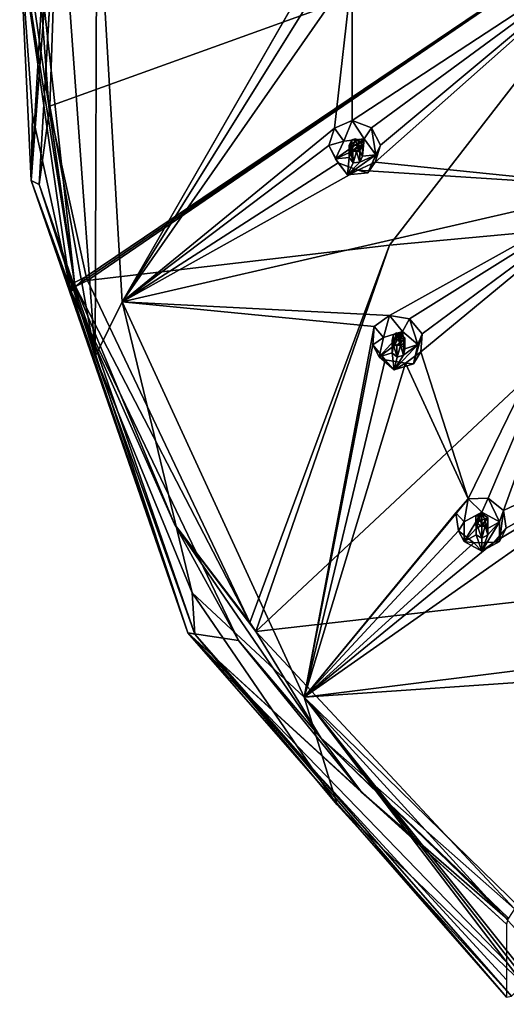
# Model space of a CAD drawing. Header units: millimetres. Extents: x -175 to 175, y 0 to 247.
# Tile 168 of 185: x -48 to -31, y 161 to 197. Entities that reach past the tile are written whole.
import ezdxf

# ---------------------------------------------------------------- set-up
doc = ezdxf.new("R2010")
doc.units = ezdxf.units.MM
doc.header["$LTSCALE"] = 65.185185
for name, color, linetype in [('18', 7, 'CONTINUOUS'), ('200', 7, 'CONTINUOUS'), ('201', 7, 'CONTINUOUS'), ('202', 7, 'CONTINUOUS'), ('203', 7, 'CONTINUOUS'), ('204', 7, 'CONTINUOUS'), ('205', 7, 'CONTINUOUS'), ('206', 7, 'CONTINUOUS'), ('207', 7, 'CONTINUOUS'), ('208', 7, 'CONTINUOUS'), ('209', 7, 'CONTINUOUS'), ('210', 7, 'CONTINUOUS'), ('211', 7, 'CONTINUOUS'), ('212', 7, 'CONTINUOUS'), ('213', 7, 'CONTINUOUS'), ('214', 7, 'CONTINUOUS'), ('34', 7, 'CONTINUOUS'), ('35', 7, 'CONTINUOUS'), ('36', 7, 'CONTINUOUS'), ('414', 7, 'CONTINUOUS'), ('417', 7, 'CONTINUOUS'), ('418', 7, 'CONTINUOUS'), ('55', 7, 'CONTINUOUS'), ('56', 7, 'CONTINUOUS'), ('57', 7, 'CONTINUOUS'), ('68', 7, 'CONTINUOUS'), ('90', 7, 'CONTINUOUS')]:
    doc.layers.add(name, color=color, linetype=linetype)

msp = doc.modelspace()

# ---------------------------------------------------------------- linework, layer by layer
at = {"layer": '18', "linetype": 'CONTINUOUS'}
for points in [[(-48.07, 191.105, 17.396), (-47.047, 208.712, 22.114), (-48.5, 200.008, 9.077), (-48.07, 191.105, 17.396)], [(-48.032, 193.515, 7.344), (-48.07, 191.105, 17.396), (-48.5, 200.008, 9.077), (-48.032, 193.515, 7.344)], [(-46.638, 187.148, 5.64), (-48.07, 191.105, 17.396), (-48.032, 193.515, 7.344), (-46.638, 187.148, 5.64)], [(-42.28, 174.38, 12.915), (-48.07, 191.105, 17.396), (-46.593, 187, 5.601), (-42.28, 174.38, 12.915)], [(-46.593, 187, 5.601), (-48.07, 191.105, 17.396), (-46.616, 187.074, 5.62), (-46.593, 187, 5.601)], [(-46.616, 187.074, 5.62), (-48.07, 191.105, 17.396), (-46.638, 187.148, 5.64), (-46.616, 187.074, 5.62)], [(-40.407, 174.102, 2.12), (-42.28, 174.38, 12.915), (-46.593, 187, 5.601), (-40.407, 174.102, 2.12)], [(-30.5, 160.907, 9.305), (-42.28, 174.38, 12.915), (-30.5, 161.554, 6.89), (-30.5, 160.907, 9.305)], [(-30.5, 161.554, 6.89), (-42.28, 174.38, 12.915), (-30.5, 162.202, 4.474), (-30.5, 161.554, 6.89)], [(-30.5, 162.202, 4.474), (-42.28, 174.38, 12.915), (-30.5, 163.615, -0.801), (-30.5, 162.202, 4.474)], [(-30.5, 163.615, -0.801), (-42.28, 174.38, 12.915), (-35.868, 168.488, 0.578), (-30.5, 163.615, -0.801)], [(-35.868, 168.488, 0.578), (-42.28, 174.38, 12.915), (-40.407, 174.102, 2.12), (-35.868, 168.488, 0.578)]]:
    msp.add_3dface(points, dxfattribs=at)
at = {"layer": '200', "linetype": 'CONTINUOUS'}
for points in [[(-31.918, 179.337, 19.295), (-32.377, 178.822, 18.906), (-32.062, 178.482, 20.788), (-31.918, 179.337, 19.295)], [(-31.413, 178.845, 20.885), (-31.918, 179.337, 19.295), (-32.062, 178.482, 20.788), (-31.413, 178.845, 20.885)], [(-31.18, 179.358, 19.545), (-31.918, 179.337, 19.295), (-31.413, 178.845, 20.885), (-31.18, 179.358, 19.545)], [(-30.763, 178.482, 20.788), (-31.18, 179.358, 19.545), (-31.413, 178.845, 20.885), (-30.763, 178.482, 20.788)], [(-30.619, 178.909, 19.52), (-31.18, 179.358, 19.545), (-30.763, 178.482, 20.788), (-30.619, 178.909, 19.52)], [(-32.377, 178.822, 18.906), (-32.279, 178.155, 18.629), (-32.062, 178.482, 20.788), (-32.377, 178.822, 18.906)], [(-32.062, 178.482, 20.788), (-32.279, 178.155, 18.629), (-32.062, 177.758, 20.593), (-32.062, 178.482, 20.788)]]:
    msp.add_3dface(points, dxfattribs=at)
at = {"layer": '201', "linetype": 'CONTINUOUS'}
for points in [[(-31.413, 178.845, 20.885), (-32.062, 178.482, 20.788), (-32.062, 177.758, 20.593), (-31.413, 178.845, 20.885)], [(-31.413, 178.845, 20.885), (-32.062, 177.758, 20.593), (-31.629, 178.241, 20.723), (-31.413, 178.845, 20.885)], [(-31.413, 178.362, 20.755), (-31.413, 178.845, 20.885), (-31.629, 178.241, 20.723), (-31.413, 178.362, 20.755)], [(-30.763, 178.482, 20.788), (-31.413, 178.845, 20.885), (-31.196, 178.241, 20.723), (-30.763, 178.482, 20.788)], [(-31.196, 178.241, 20.723), (-31.413, 178.845, 20.885), (-31.413, 178.362, 20.755), (-31.196, 178.241, 20.723)], [(-30.763, 177.758, 20.593), (-30.763, 178.482, 20.788), (-31.413, 177.396, 20.496), (-30.763, 177.758, 20.593)], [(-31.413, 177.396, 20.496), (-30.763, 178.482, 20.788), (-31.196, 178, 20.658), (-31.413, 177.396, 20.496)], [(-31.196, 178, 20.658), (-30.763, 178.482, 20.788), (-31.196, 178.241, 20.723), (-31.196, 178, 20.658)], [(-32.062, 177.758, 20.593), (-31.629, 178, 20.658), (-31.629, 178.241, 20.723), (-32.062, 177.758, 20.593)], [(-32.062, 177.758, 20.593), (-31.413, 177.396, 20.496), (-31.629, 178, 20.658), (-32.062, 177.758, 20.593)], [(-31.629, 178, 20.658), (-31.413, 177.396, 20.496), (-31.413, 177.879, 20.626), (-31.629, 178, 20.658)], [(-31.413, 177.879, 20.626), (-31.413, 177.396, 20.496), (-31.196, 178, 20.658), (-31.413, 177.879, 20.626)]]:
    msp.add_3dface(points, dxfattribs=at)
at = {"layer": '202', "linetype": 'CONTINUOUS'}
for points in [[(-31.537, 178.756, 19.155), (-31.629, 178.241, 20.723), (-31.631, 178.676, 19.087), (-31.537, 178.756, 19.155)], [(-31.413, 178.362, 20.755), (-31.629, 178.241, 20.723), (-31.537, 178.756, 19.155), (-31.413, 178.362, 20.755)], [(-31.409, 178.777, 19.206), (-31.413, 178.362, 20.755), (-31.537, 178.756, 19.155), (-31.409, 178.777, 19.206)], [(-31.196, 178.645, 19.214), (-31.413, 178.362, 20.755), (-31.409, 178.777, 19.206), (-31.196, 178.645, 19.214)], [(-31.629, 178.241, 20.723), (-31.629, 178, 20.658), (-31.631, 178.676, 19.087), (-31.629, 178.241, 20.723)], [(-31.629, 178, 20.658), (-31.629, 178.449, 18.982), (-31.631, 178.676, 19.087), (-31.629, 178, 20.658)], [(-31.196, 178.241, 20.723), (-31.413, 178.362, 20.755), (-31.196, 178.645, 19.214), (-31.196, 178.241, 20.723)]]:
    msp.add_3dface(points, dxfattribs=at)
at = {"layer": '203', "linetype": 'CONTINUOUS'}
for points in [[(-30.518, 178.25, 19.248), (-30.619, 178.909, 19.52), (-30.763, 177.758, 20.593), (-30.518, 178.25, 19.248)], [(-30.619, 178.909, 19.52), (-30.763, 178.482, 20.788), (-30.763, 177.758, 20.593), (-30.619, 178.909, 19.52)], [(-32.279, 178.155, 18.629), (-31.708, 177.703, 18.606), (-32.062, 177.758, 20.593), (-32.279, 178.155, 18.629)], [(-30.96, 177.735, 18.866), (-30.518, 178.25, 19.248), (-30.763, 177.758, 20.593), (-30.96, 177.735, 18.866)], [(-32.062, 177.758, 20.593), (-31.708, 177.703, 18.606), (-31.413, 177.396, 20.496), (-32.062, 177.758, 20.593)], [(-31.708, 177.703, 18.606), (-30.96, 177.735, 18.866), (-31.413, 177.396, 20.496), (-31.708, 177.703, 18.606)], [(-30.96, 177.735, 18.866), (-30.763, 177.758, 20.593), (-31.413, 177.396, 20.496), (-30.96, 177.735, 18.866)]]:
    msp.add_3dface(points, dxfattribs=at)
at = {"layer": '204', "linetype": 'CONTINUOUS'}
for points in [[(-31.629, 178, 20.658), (-31.413, 177.879, 20.626), (-31.629, 178.449, 18.982), (-31.629, 178, 20.658)], [(-31.629, 178.449, 18.982), (-31.413, 177.879, 20.626), (-31.416, 178.317, 18.991), (-31.629, 178.449, 18.982)], [(-31.287, 178.338, 19.043), (-31.196, 178, 20.658), (-31.194, 178.418, 19.11), (-31.287, 178.338, 19.043)], [(-31.196, 178.241, 20.723), (-31.196, 178.645, 19.214), (-31.194, 178.418, 19.11), (-31.196, 178.241, 20.723)], [(-31.196, 178, 20.658), (-31.196, 178.241, 20.723), (-31.194, 178.418, 19.11), (-31.196, 178, 20.658)], [(-31.416, 178.317, 18.991), (-31.413, 177.879, 20.626), (-31.287, 178.338, 19.043), (-31.416, 178.317, 18.991)], [(-31.413, 177.879, 20.626), (-31.196, 178, 20.658), (-31.287, 178.338, 19.043), (-31.413, 177.879, 20.626)]]:
    msp.add_3dface(points, dxfattribs=at)
at = {"layer": '205', "linetype": 'CONTINUOUS'}
for points in [[(-34.822, 186.113, 21.11), (-35.395, 185.702, 20.75), (-35.054, 185.296, 22.613), (-34.822, 186.113, 21.11)], [(-34.341, 185.52, 22.673), (-34.822, 186.113, 21.11), (-35.054, 185.296, 22.613), (-34.341, 185.52, 22.673)], [(-34.083, 185.984, 21.32), (-34.822, 186.113, 21.11), (-34.341, 185.52, 22.673), (-34.083, 185.984, 21.32)], [(-35.395, 185.702, 20.75), (-35.448, 185.031, 20.472), (-35.054, 185.296, 22.613), (-35.395, 185.702, 20.75)], [(-33.784, 185.035, 22.543), (-34.083, 185.984, 21.32), (-34.341, 185.52, 22.673), (-33.784, 185.035, 22.543)], [(-33.625, 185.431, 21.267), (-34.083, 185.984, 21.32), (-33.784, 185.035, 22.543), (-33.625, 185.431, 21.267)], [(-35.054, 185.296, 22.613), (-35.448, 185.031, 20.472), (-35.21, 184.588, 22.423), (-35.054, 185.296, 22.613)]]:
    msp.add_3dface(points, dxfattribs=at)
at = {"layer": '206', "linetype": 'CONTINUOUS'}
for points in [[(-34.341, 185.52, 22.673), (-35.054, 185.296, 22.613), (-35.21, 184.588, 22.423), (-34.341, 185.52, 22.673)], [(-34.341, 185.52, 22.673), (-35.21, 184.588, 22.423), (-34.683, 184.973, 22.527), (-34.341, 185.52, 22.673)], [(-34.445, 185.048, 22.547), (-34.341, 185.52, 22.673), (-34.683, 184.973, 22.527), (-34.445, 185.048, 22.547)], [(-34.259, 184.886, 22.503), (-34.341, 185.52, 22.673), (-34.445, 185.048, 22.547), (-34.259, 184.886, 22.503)], [(-33.784, 185.035, 22.543), (-34.341, 185.52, 22.673), (-34.259, 184.886, 22.503), (-33.784, 185.035, 22.543)], [(-35.21, 184.588, 22.423), (-34.735, 184.737, 22.463), (-34.683, 184.973, 22.527), (-35.21, 184.588, 22.423)], [(-33.94, 184.327, 22.354), (-33.784, 185.035, 22.543), (-34.653, 184.103, 22.294), (-33.94, 184.327, 22.354)], [(-34.653, 184.103, 22.294), (-33.784, 185.035, 22.543), (-34.311, 184.65, 22.44), (-34.653, 184.103, 22.294)], [(-34.311, 184.65, 22.44), (-33.784, 185.035, 22.543), (-34.259, 184.886, 22.503), (-34.311, 184.65, 22.44)], [(-35.21, 184.588, 22.423), (-34.653, 184.103, 22.294), (-34.735, 184.737, 22.463), (-35.21, 184.588, 22.423)], [(-34.735, 184.737, 22.463), (-34.653, 184.103, 22.294), (-34.549, 184.575, 22.42), (-34.735, 184.737, 22.463)], [(-34.549, 184.575, 22.42), (-34.653, 184.103, 22.294), (-34.311, 184.65, 22.44), (-34.549, 184.575, 22.42)]]:
    msp.add_3dface(points, dxfattribs=at)
at = {"layer": '207', "linetype": 'CONTINUOUS'}
for points in [[(-34.683, 184.973, 22.527), (-34.735, 184.737, 22.463), (-34.685, 185.409, 20.891), (-34.683, 184.973, 22.527)], [(-34.735, 184.737, 22.463), (-34.735, 185.186, 20.787), (-34.685, 185.409, 20.891), (-34.735, 184.737, 22.463)], [(-34.574, 185.468, 20.953), (-34.683, 184.973, 22.527), (-34.685, 185.409, 20.891), (-34.574, 185.468, 20.953)], [(-34.445, 185.048, 22.547), (-34.683, 184.973, 22.527), (-34.574, 185.468, 20.953), (-34.445, 185.048, 22.547)], [(-34.441, 185.462, 20.997), (-34.445, 185.048, 22.547), (-34.574, 185.468, 20.953), (-34.441, 185.462, 20.997)], [(-34.259, 185.29, 20.995), (-34.445, 185.048, 22.547), (-34.441, 185.462, 20.997), (-34.259, 185.29, 20.995)], [(-34.259, 184.886, 22.503), (-34.445, 185.048, 22.547), (-34.259, 185.29, 20.995), (-34.259, 184.886, 22.503)]]:
    msp.add_3dface(points, dxfattribs=at)
at = {"layer": '208', "linetype": 'CONTINUOUS'}
for points in [[(-33.674, 184.767, 20.994), (-33.625, 185.431, 21.267), (-33.94, 184.327, 22.354), (-33.674, 184.767, 20.994)], [(-33.625, 185.431, 21.267), (-33.784, 185.035, 22.543), (-33.94, 184.327, 22.354), (-33.625, 185.431, 21.267)], [(-35.448, 185.031, 20.472), (-34.982, 184.473, 20.42), (-35.21, 184.588, 22.423), (-35.448, 185.031, 20.472)], [(-35.21, 184.588, 22.423), (-34.982, 184.473, 20.42), (-34.653, 184.103, 22.294), (-35.21, 184.588, 22.423)], [(-34.23, 184.354, 20.639), (-33.674, 184.767, 20.994), (-33.94, 184.327, 22.354), (-34.23, 184.354, 20.639)], [(-34.982, 184.473, 20.42), (-34.23, 184.354, 20.639), (-34.653, 184.103, 22.294), (-34.982, 184.473, 20.42)], [(-34.23, 184.354, 20.639), (-33.94, 184.327, 22.354), (-34.653, 184.103, 22.294), (-34.23, 184.354, 20.639)]]:
    msp.add_3dface(points, dxfattribs=at)
at = {"layer": '209', "linetype": 'CONTINUOUS'}
for points in [[(-34.259, 184.886, 22.503), (-34.259, 185.29, 20.995), (-34.308, 185.068, 20.892), (-34.259, 184.886, 22.503)], [(-34.735, 184.737, 22.463), (-34.549, 184.575, 22.42), (-34.735, 185.186, 20.787), (-34.735, 184.737, 22.463)], [(-34.735, 185.186, 20.787), (-34.549, 184.575, 22.42), (-34.552, 185.014, 20.785), (-34.735, 185.186, 20.787)], [(-34.552, 185.014, 20.785), (-34.549, 184.575, 22.42), (-34.419, 185.009, 20.83), (-34.552, 185.014, 20.785)], [(-34.549, 184.575, 22.42), (-34.311, 184.65, 22.44), (-34.419, 185.009, 20.83), (-34.549, 184.575, 22.42)], [(-34.419, 185.009, 20.83), (-34.311, 184.65, 22.44), (-34.308, 185.068, 20.892), (-34.419, 185.009, 20.83)], [(-34.311, 184.65, 22.44), (-34.259, 184.886, 22.503), (-34.308, 185.068, 20.892), (-34.311, 184.65, 22.44)]]:
    msp.add_3dface(points, dxfattribs=at)
at = {"layer": '210', "linetype": 'CONTINUOUS'}
for points in [[(-36.204, 193.323, 23.042), (-36.867, 193.038, 22.715), (-36.514, 192.562, 24.56), (-36.204, 193.323, 23.042)], [(-35.769, 192.638, 24.581), (-36.204, 193.323, 23.042), (-36.514, 192.562, 24.56), (-35.769, 192.638, 24.581)], [(-35.496, 193.047, 23.213), (-36.204, 193.323, 23.042), (-35.769, 192.638, 24.581), (-35.496, 193.047, 23.213)], [(-36.867, 193.038, 22.715), (-37.068, 192.393, 22.444), (-36.514, 192.562, 24.56), (-36.867, 193.038, 22.715)], [(-35.328, 192.052, 24.423), (-35.496, 193.047, 23.213), (-35.769, 192.638, 24.581), (-35.328, 192.052, 24.423)], [(-35.162, 192.414, 23.138), (-35.496, 193.047, 23.213), (-35.328, 192.052, 24.423), (-35.162, 192.414, 23.138)], [(-36.514, 192.562, 24.56), (-37.068, 192.393, 22.444), (-36.82, 191.9, 24.383), (-36.514, 192.562, 24.56)]]:
    msp.add_3dface(points, dxfattribs=at)
at = {"layer": '211', "linetype": 'CONTINUOUS'}
for points in [[(-35.769, 192.638, 24.581), (-36.514, 192.562, 24.56), (-36.82, 191.9, 24.383), (-35.769, 192.638, 24.581)], [(-35.769, 192.638, 24.581), (-36.82, 191.9, 24.383), (-36.221, 192.171, 24.456), (-35.769, 192.638, 24.581)], [(-35.972, 192.197, 24.462), (-35.769, 192.638, 24.581), (-36.221, 192.171, 24.456), (-35.972, 192.197, 24.462)], [(-35.825, 192.001, 24.41), (-35.769, 192.638, 24.581), (-35.972, 192.197, 24.462), (-35.825, 192.001, 24.41)], [(-35.328, 192.052, 24.423), (-35.769, 192.638, 24.581), (-35.825, 192.001, 24.41), (-35.328, 192.052, 24.423)], [(-36.82, 191.9, 24.383), (-36.322, 191.951, 24.396), (-36.221, 192.171, 24.456), (-36.82, 191.9, 24.383)], [(-36.82, 191.9, 24.383), (-36.379, 191.314, 24.226), (-36.322, 191.951, 24.396), (-36.82, 191.9, 24.383)], [(-35.633, 191.39, 24.246), (-35.328, 192.052, 24.423), (-36.379, 191.314, 24.226), (-35.633, 191.39, 24.246)], [(-36.379, 191.314, 24.226), (-35.328, 192.052, 24.423), (-35.927, 191.781, 24.351), (-36.379, 191.314, 24.226)], [(-36.322, 191.951, 24.396), (-36.379, 191.314, 24.226), (-36.175, 191.756, 24.344), (-36.322, 191.951, 24.396)], [(-35.927, 191.781, 24.351), (-35.328, 192.052, 24.423), (-35.825, 192.001, 24.41), (-35.927, 191.781, 24.351)], [(-36.175, 191.756, 24.344), (-36.379, 191.314, 24.226), (-35.927, 191.781, 24.351), (-36.175, 191.756, 24.344)]]:
    msp.add_3dface(points, dxfattribs=at)
at = {"layer": '212', "linetype": 'CONTINUOUS'}
for points in [[(-36.221, 192.171, 24.456), (-36.322, 191.951, 24.396), (-36.223, 192.608, 22.82), (-36.221, 192.171, 24.456)], [(-36.322, 191.951, 24.396), (-36.322, 192.4, 22.72), (-36.223, 192.608, 22.82), (-36.322, 191.951, 24.396)], [(-36.099, 192.643, 22.876), (-36.221, 192.171, 24.456), (-36.223, 192.608, 22.82), (-36.099, 192.643, 22.876)], [(-35.972, 192.197, 24.462), (-36.221, 192.171, 24.456), (-36.099, 192.643, 22.876), (-35.972, 192.197, 24.462)], [(-35.968, 192.61, 22.913), (-35.972, 192.197, 24.462), (-36.099, 192.643, 22.876), (-35.968, 192.61, 22.913)], [(-35.825, 192.406, 22.901), (-35.972, 192.197, 24.462), (-35.968, 192.61, 22.913), (-35.825, 192.406, 22.901)], [(-35.825, 192.001, 24.41), (-35.972, 192.197, 24.462), (-35.825, 192.406, 22.901), (-35.825, 192.001, 24.41)]]:
    msp.add_3dface(points, dxfattribs=at)
at = {"layer": '213', "linetype": 'CONTINUOUS'}
for points in [[(-37.068, 192.393, 22.444), (-36.727, 191.753, 22.371), (-36.82, 191.9, 24.383), (-37.068, 192.393, 22.444)], [(-35.357, 191.775, 22.872), (-35.162, 192.414, 23.138), (-35.633, 191.39, 24.246), (-35.357, 191.775, 22.872)], [(-35.162, 192.414, 23.138), (-35.328, 192.052, 24.423), (-35.633, 191.39, 24.246), (-35.162, 192.414, 23.138)], [(-36.82, 191.9, 24.383), (-36.727, 191.753, 22.371), (-36.379, 191.314, 24.226), (-36.82, 191.9, 24.383)], [(-36.727, 191.753, 22.371), (-36.003, 191.484, 22.55), (-36.379, 191.314, 24.226), (-36.727, 191.753, 22.371)], [(-36.003, 191.484, 22.55), (-35.633, 191.39, 24.246), (-36.379, 191.314, 24.226), (-36.003, 191.484, 22.55)], [(-36.003, 191.484, 22.55), (-35.357, 191.775, 22.872), (-35.633, 191.39, 24.246), (-36.003, 191.484, 22.55)]]:
    msp.add_3dface(points, dxfattribs=at)
at = {"layer": '214', "linetype": 'CONTINUOUS'}
for points in [[(-36.322, 191.951, 24.396), (-36.175, 191.756, 24.344), (-36.322, 192.4, 22.72), (-36.322, 191.951, 24.396)], [(-36.322, 192.4, 22.72), (-36.175, 191.756, 24.344), (-36.178, 192.195, 22.709), (-36.322, 192.4, 22.72)], [(-36.178, 192.195, 22.709), (-36.175, 191.756, 24.344), (-36.047, 192.163, 22.747), (-36.178, 192.195, 22.709)], [(-36.047, 192.163, 22.747), (-35.927, 191.781, 24.351), (-35.923, 192.198, 22.802), (-36.047, 192.163, 22.747)], [(-35.927, 191.781, 24.351), (-35.825, 192.001, 24.41), (-35.923, 192.198, 22.802), (-35.927, 191.781, 24.351)], [(-35.825, 192.001, 24.41), (-35.825, 192.406, 22.901), (-35.923, 192.198, 22.802), (-35.825, 192.001, 24.41)], [(-36.175, 191.756, 24.344), (-35.927, 191.781, 24.351), (-36.047, 192.163, 22.747), (-36.175, 191.756, 24.344)]]:
    msp.add_3dface(points, dxfattribs=at)
at = {"layer": '34', "linetype": 'CONTINUOUS'}
for points in [[(-47.383, 193.851, 19.167), (-45.71, 184.596, 16.687), (-47.069, 203.242, 21.683), (-47.383, 193.851, 19.167)], [(-45.71, 184.596, 16.687), (-45.647, 202.571, 21.504), (-47.069, 203.242, 21.683), (-45.71, 184.596, 16.687)], [(-44.707, 186.613, 17.228), (-45.647, 202.571, 21.504), (-45.71, 184.596, 16.687), (-44.707, 186.613, 17.228)], [(-42.12, 175.864, 14.348), (-44.707, 186.613, 17.228), (-45.71, 184.596, 16.687), (-42.12, 175.864, 14.348)], [(-37.983, 172.009, 13.315), (-44.707, 186.613, 17.228), (-42.12, 175.864, 14.348), (-37.983, 172.009, 13.315)], [(-36.765, 168.021, 12.246), (-37.983, 172.009, 13.315), (-42.12, 175.864, 14.348), (-36.765, 168.021, 12.246)], [(-26.344, 160.649, 10.271), (-37.983, 172.009, 13.315), (-27.628, 160.649, 10.271), (-26.344, 160.649, 10.271)], [(-27.628, 160.649, 10.271), (-37.983, 172.009, 13.315), (-28.914, 160.649, 10.271), (-27.628, 160.649, 10.271)], [(-28.914, 160.649, 10.271), (-37.983, 172.009, 13.315), (-29.389, 161.022, 10.371), (-28.914, 160.649, 10.271)], [(-29.389, 161.022, 10.371), (-37.983, 172.009, 13.315), (-29.871, 161.399, 10.472), (-29.389, 161.022, 10.371)], [(-29.871, 161.399, 10.472), (-37.983, 172.009, 13.315), (-36.765, 168.021, 12.246), (-29.871, 161.399, 10.472)]]:
    msp.add_3dface(points, dxfattribs=at)
at = {"layer": '35', "linetype": 'CONTINUOUS'}
for points in [[(-47.891, 200.246, 8.188), (-24.435, 202.13, 1.156), (-47.42, 193.836, 6.474), (-47.891, 200.246, 8.188)], [(-24.435, 202.13, 1.156), (-46.041, 187.552, 4.791), (-47.42, 193.836, 6.474), (-24.435, 202.13, 1.156)], [(-46.041, 187.552, 4.791), (-24.435, 202.13, 1.156), (-46.019, 187.479, 4.771), (-46.041, 187.552, 4.791)], [(-46.019, 187.479, 4.771), (-24.435, 202.13, 1.156), (-45.997, 187.406, 4.752), (-46.019, 187.479, 4.771)], [(-45.997, 187.406, 4.752), (-24.435, 202.13, 1.156), (-34.825, 188.717, 1.105), (-45.997, 187.406, 4.752)], [(-34.825, 188.717, 1.105), (-24.435, 202.13, 1.156), (-23.367, 189.766, -1.541), (-34.825, 188.717, 1.105)]]:
    msp.add_3dface(points, dxfattribs=at)
at = {"layer": '36', "linetype": 'CONTINUOUS'}
for points in [[(-34.825, 188.717, 1.105), (-23.367, 189.766, -1.541), (-39.764, 174.435, 1.264), (-34.825, 188.717, 1.105)], [(-23.367, 189.766, -1.541), (-20.224, 176.647, -3.966), (-39.764, 174.435, 1.264), (-23.367, 189.766, -1.541)], [(-45.997, 187.406, 4.752), (-34.825, 188.717, 1.105), (-39.987, 174.761, 1.352), (-45.997, 187.406, 4.752)], [(-34.825, 188.717, 1.105), (-39.764, 174.435, 1.264), (-39.987, 174.761, 1.352), (-34.825, 188.717, 1.105)], [(-20.224, 176.647, -3.966), (-30.21, 164.179, -1.522), (-39.764, 174.435, 1.264), (-20.224, 176.647, -3.966)]]:
    msp.add_3dface(points, dxfattribs=at)
at = {"layer": '414', "linetype": 'CONTINUOUS'}
for points in [[(-36.322, 192.4, 22.72), (-35.825, 192.406, 22.901), (-35.968, 192.61, 22.913), (-36.322, 192.4, 22.72)], [(-36.322, 192.4, 22.72), (-35.968, 192.61, 22.913), (-36.223, 192.608, 22.82), (-36.322, 192.4, 22.72)], [(-35.968, 192.61, 22.913), (-36.099, 192.643, 22.876), (-36.223, 192.608, 22.82), (-35.968, 192.61, 22.913)], [(-35.825, 192.406, 22.901), (-36.322, 192.4, 22.72), (-36.178, 192.195, 22.709), (-35.825, 192.406, 22.901)], [(-35.825, 192.406, 22.901), (-36.178, 192.195, 22.709), (-35.923, 192.198, 22.802), (-35.825, 192.406, 22.901)], [(-36.178, 192.195, 22.709), (-36.047, 192.163, 22.747), (-35.923, 192.198, 22.802), (-36.178, 192.195, 22.709)]]:
    msp.add_3dface(points, dxfattribs=at)
at = {"layer": '417', "linetype": 'CONTINUOUS'}
for points in [[(-34.735, 185.186, 20.787), (-34.259, 185.29, 20.995), (-34.441, 185.462, 20.997), (-34.735, 185.186, 20.787)], [(-34.735, 185.186, 20.787), (-34.441, 185.462, 20.997), (-34.685, 185.409, 20.891), (-34.735, 185.186, 20.787)], [(-34.259, 185.29, 20.995), (-34.735, 185.186, 20.787), (-34.552, 185.014, 20.785), (-34.259, 185.29, 20.995)], [(-34.441, 185.462, 20.997), (-34.574, 185.468, 20.953), (-34.685, 185.409, 20.891), (-34.441, 185.462, 20.997)], [(-34.259, 185.29, 20.995), (-34.552, 185.014, 20.785), (-34.308, 185.068, 20.892), (-34.259, 185.29, 20.995)], [(-34.552, 185.014, 20.785), (-34.419, 185.009, 20.83), (-34.308, 185.068, 20.892), (-34.552, 185.014, 20.785)]]:
    msp.add_3dface(points, dxfattribs=at)
at = {"layer": '418', "linetype": 'CONTINUOUS'}
for points in [[(-31.629, 178.449, 18.982), (-31.409, 178.777, 19.206), (-31.631, 178.676, 19.087), (-31.629, 178.449, 18.982)], [(-31.409, 178.777, 19.206), (-31.537, 178.756, 19.155), (-31.631, 178.676, 19.087), (-31.409, 178.777, 19.206)], [(-31.629, 178.449, 18.982), (-31.196, 178.645, 19.214), (-31.409, 178.777, 19.206), (-31.629, 178.449, 18.982)], [(-31.196, 178.645, 19.214), (-31.629, 178.449, 18.982), (-31.416, 178.317, 18.991), (-31.196, 178.645, 19.214)], [(-31.196, 178.645, 19.214), (-31.416, 178.317, 18.991), (-31.194, 178.418, 19.11), (-31.196, 178.645, 19.214)], [(-31.416, 178.317, 18.991), (-31.287, 178.338, 19.043), (-31.194, 178.418, 19.11), (-31.416, 178.317, 18.991)]]:
    msp.add_3dface(points, dxfattribs=at)
at = {"layer": '55', "linetype": 'CONTINUOUS'}
for points in [[(-48.334, 200.151, 8.544), (-47.891, 200.246, 8.188), (-46.475, 187.337, 5.114), (-48.334, 200.151, 8.544)], [(-47.891, 200.246, 8.188), (-47.42, 193.836, 6.474), (-46.475, 187.337, 5.114), (-47.891, 200.246, 8.188)], [(-48.5, 200.008, 9.077), (-48.334, 200.151, 8.544), (-46.475, 187.337, 5.114), (-48.5, 200.008, 9.077)], [(-46.638, 187.148, 5.64), (-48.032, 193.515, 7.344), (-48.5, 200.008, 9.077), (-46.638, 187.148, 5.64)], [(-46.638, 187.148, 5.64), (-48.5, 200.008, 9.077), (-46.475, 187.337, 5.114), (-46.638, 187.148, 5.64)], [(-47.42, 193.836, 6.474), (-46.041, 187.552, 4.791), (-46.475, 187.337, 5.114), (-47.42, 193.836, 6.474)]]:
    msp.add_3dface(points, dxfattribs=at)
at = {"layer": '56', "linetype": 'CONTINUOUS'}
for points in [[(-46.475, 187.337, 5.114), (-46.041, 187.552, 4.791), (-46.431, 187.19, 5.075), (-46.475, 187.337, 5.114)], [(-46.041, 187.552, 4.791), (-46.019, 187.479, 4.771), (-46.431, 187.19, 5.075), (-46.041, 187.552, 4.791)], [(-46.019, 187.479, 4.771), (-45.997, 187.406, 4.752), (-46.431, 187.19, 5.075), (-46.019, 187.479, 4.771)], [(-46.616, 187.074, 5.62), (-46.638, 187.148, 5.64), (-46.475, 187.337, 5.114), (-46.616, 187.074, 5.62)], [(-46.593, 187, 5.601), (-46.616, 187.074, 5.62), (-46.475, 187.337, 5.114), (-46.593, 187, 5.601)], [(-46.593, 187, 5.601), (-46.475, 187.337, 5.114), (-46.431, 187.19, 5.075), (-46.593, 187, 5.601)]]:
    msp.add_3dface(points, dxfattribs=at)
at = {"layer": '57', "linetype": 'CONTINUOUS'}
for points in [[(-46.593, 187, 5.601), (-46.431, 187.19, 5.075), (-42.774, 178.402, 2.722), (-46.593, 187, 5.601)], [(-45.997, 187.406, 4.752), (-39.987, 174.761, 1.352), (-46.431, 187.19, 5.075), (-45.997, 187.406, 4.752)], [(-46.431, 187.19, 5.075), (-39.987, 174.761, 1.352), (-42.774, 178.402, 2.722), (-46.431, 187.19, 5.075)], [(-40.407, 174.102, 2.12), (-46.593, 187, 5.601), (-42.774, 178.402, 2.722), (-40.407, 174.102, 2.12)], [(-37.372, 170.497, 0.609), (-40.407, 174.102, 2.12), (-42.774, 178.402, 2.722), (-37.372, 170.497, 0.609)], [(-39.987, 174.761, 1.352), (-39.764, 174.435, 1.264), (-42.774, 178.402, 2.722), (-39.987, 174.761, 1.352)], [(-39.764, 174.435, 1.264), (-37.372, 170.497, 0.609), (-42.774, 178.402, 2.722), (-39.764, 174.435, 1.264)], [(-39.764, 174.435, 1.264), (-30.21, 164.179, -1.522), (-37.372, 170.497, 0.609), (-39.764, 174.435, 1.264)], [(-35.868, 168.488, 0.578), (-40.407, 174.102, 2.12), (-37.372, 170.497, 0.609), (-35.868, 168.488, 0.578)], [(-30.448, 163.781, -1.17), (-35.868, 168.488, 0.578), (-37.372, 170.497, 0.609), (-30.448, 163.781, -1.17)], [(-37.372, 170.497, 0.609), (-30.21, 164.179, -1.522), (-30.423, 163.832, -1.24), (-37.372, 170.497, 0.609)], [(-30.448, 163.781, -1.17), (-37.372, 170.497, 0.609), (-30.423, 163.832, -1.24), (-30.448, 163.781, -1.17)], [(-30.5, 163.615, -0.801), (-35.868, 168.488, 0.578), (-30.448, 163.781, -1.17), (-30.5, 163.615, -0.801)]]:
    msp.add_3dface(points, dxfattribs=at)
at = {"layer": '68', "linetype": 'CONTINUOUS'}
for points in [[(-47.047, 208.712, 22.114), (-48.07, 191.105, 17.396), (-46.763, 208.46, 22.779), (-47.047, 208.712, 22.114)], [(-48.07, 191.105, 17.396), (-47.779, 190.959, 18.089), (-46.763, 208.46, 22.779), (-48.07, 191.105, 17.396)], [(-47.779, 190.959, 18.089), (-47.069, 203.242, 21.683), (-46.763, 208.46, 22.779), (-47.779, 190.959, 18.089)], [(-47.383, 193.851, 19.167), (-47.069, 203.242, 21.683), (-47.779, 190.959, 18.089), (-47.383, 193.851, 19.167)], [(-45.71, 184.596, 16.687), (-47.383, 193.851, 19.167), (-47.779, 190.959, 18.089), (-45.71, 184.596, 16.687)], [(-48.07, 191.105, 17.396), (-42.28, 174.38, 12.915), (-47.779, 190.959, 18.089), (-48.07, 191.105, 17.396)], [(-42.28, 174.38, 12.915), (-42.025, 174.336, 13.635), (-47.779, 190.959, 18.089), (-42.28, 174.38, 12.915)], [(-42.025, 174.336, 13.635), (-45.71, 184.596, 16.687), (-47.779, 190.959, 18.089), (-42.025, 174.336, 13.635)], [(-42.12, 175.864, 14.348), (-45.71, 184.596, 16.687), (-42.025, 174.336, 13.635), (-42.12, 175.864, 14.348)], [(-36.765, 168.021, 12.246), (-42.12, 175.864, 14.348), (-42.025, 174.336, 13.635), (-36.765, 168.021, 12.246)], [(-42.28, 174.38, 12.915), (-30.5, 160.907, 9.305), (-42.025, 174.336, 13.635), (-42.28, 174.38, 12.915)], [(-30.5, 160.907, 9.305), (-30.316, 160.944, 10.047), (-42.025, 174.336, 13.635), (-30.5, 160.907, 9.305)], [(-30.316, 160.944, 10.047), (-36.765, 168.021, 12.246), (-42.025, 174.336, 13.635), (-30.316, 160.944, 10.047)], [(-29.871, 161.399, 10.472), (-36.765, 168.021, 12.246), (-30.316, 160.944, 10.047), (-29.871, 161.399, 10.472)]]:
    msp.add_3dface(points, dxfattribs=at)
at = {"layer": '90', "linetype": 'CONTINUOUS'}
for points in [[(-45.647, 202.571, 21.504), (-44.707, 186.613, 17.228), (-36.727, 200.51, 24.717), (-45.647, 202.571, 21.504)], [(-36.727, 200.51, 24.717), (-44.707, 186.613, 17.228), (-37.068, 199.919, 24.461), (-36.727, 200.51, 24.717)], [(-37.068, 199.919, 24.461), (-44.707, 186.613, 17.228), (-36.867, 199.225, 24.373), (-37.068, 199.919, 24.461)], [(-35.496, 193.047, 23.213), (-26.299, 199.809, 27.735), (-36.204, 193.323, 23.042), (-35.496, 193.047, 23.213)], [(-36.204, 193.323, 23.042), (-26.299, 199.809, 27.735), (-36.204, 198.814, 24.514), (-36.204, 193.323, 23.042)], [(-35.162, 192.414, 23.138), (-26.299, 199.809, 27.735), (-35.496, 193.047, 23.213), (-35.162, 192.414, 23.138)], [(-26.299, 190.851, 25.335), (-26.299, 199.809, 27.735), (-35.357, 191.775, 22.872), (-26.299, 190.851, 25.335)], [(-26.299, 199.809, 27.735), (-35.162, 192.414, 23.138), (-35.357, 191.775, 22.872), (-26.299, 199.809, 27.735)], [(-36.867, 199.225, 24.373), (-44.707, 186.613, 17.228), (-36.204, 198.814, 24.514), (-36.867, 199.225, 24.373)], [(-44.707, 186.613, 17.228), (-36.867, 193.038, 22.715), (-36.204, 198.814, 24.514), (-44.707, 186.613, 17.228)], [(-36.867, 193.038, 22.715), (-36.204, 193.323, 23.042), (-36.204, 198.814, 24.514), (-36.867, 193.038, 22.715)], [(-36.867, 193.038, 22.715), (-44.707, 186.613, 17.228), (-37.068, 192.393, 22.444), (-36.867, 193.038, 22.715)], [(-37.068, 192.393, 22.444), (-44.707, 186.613, 17.228), (-36.727, 191.753, 22.371), (-37.068, 192.393, 22.444)], [(-36.727, 191.753, 22.371), (-44.707, 186.613, 17.228), (-36.003, 191.484, 22.55), (-36.727, 191.753, 22.371)], [(-44.707, 186.613, 17.228), (-26.299, 190.851, 25.335), (-36.003, 191.484, 22.55), (-44.707, 186.613, 17.228)], [(-36.003, 191.484, 22.55), (-26.299, 190.851, 25.335), (-35.357, 191.775, 22.872), (-36.003, 191.484, 22.55)], [(-26.299, 190.851, 25.335), (-44.707, 186.613, 17.228), (-34.822, 186.113, 21.11), (-26.299, 190.851, 25.335)], [(-34.083, 185.984, 21.32), (-26.299, 190.851, 25.335), (-34.822, 186.113, 21.11), (-34.083, 185.984, 21.32)], [(-33.625, 185.431, 21.267), (-26.299, 190.851, 25.335), (-34.083, 185.984, 21.32), (-33.625, 185.431, 21.267)], [(-31.918, 179.337, 19.295), (-26.299, 190.851, 25.335), (-33.674, 184.767, 20.994), (-31.918, 179.337, 19.295)], [(-26.299, 190.851, 25.335), (-33.625, 185.431, 21.267), (-33.674, 184.767, 20.994), (-26.299, 190.851, 25.335)], [(-31.18, 179.358, 19.545), (-26.299, 190.851, 25.335), (-31.918, 179.337, 19.295), (-31.18, 179.358, 19.545)], [(-30.619, 178.909, 19.52), (-26.299, 190.851, 25.335), (-31.18, 179.358, 19.545), (-30.619, 178.909, 19.52)], [(-23.127, 182.433, 23.079), (-26.299, 190.851, 25.335), (-30.619, 178.909, 19.52), (-23.127, 182.433, 23.079)], [(-44.707, 186.613, 17.228), (-37.983, 172.009, 13.315), (-35.395, 185.702, 20.75), (-44.707, 186.613, 17.228)], [(-34.822, 186.113, 21.11), (-44.707, 186.613, 17.228), (-35.395, 185.702, 20.75), (-34.822, 186.113, 21.11)], [(-35.395, 185.702, 20.75), (-37.983, 172.009, 13.315), (-35.448, 185.031, 20.472), (-35.395, 185.702, 20.75)], [(-35.448, 185.031, 20.472), (-37.983, 172.009, 13.315), (-34.982, 184.473, 20.42), (-35.448, 185.031, 20.472)], [(-34.23, 184.354, 20.639), (-31.918, 179.337, 19.295), (-33.674, 184.767, 20.994), (-34.23, 184.354, 20.639)], [(-34.982, 184.473, 20.42), (-37.983, 172.009, 13.315), (-34.23, 184.354, 20.639), (-34.982, 184.473, 20.42)], [(-37.983, 172.009, 13.315), (-31.918, 179.337, 19.295), (-34.23, 184.354, 20.639), (-37.983, 172.009, 13.315)], [(-23.127, 182.433, 23.079), (-37.983, 172.009, 13.315), (-27.619, 173.293, 17.675), (-23.127, 182.433, 23.079)], [(-37.983, 172.009, 13.315), (-23.127, 182.433, 23.079), (-30.96, 177.735, 18.866), (-37.983, 172.009, 13.315)], [(-30.96, 177.735, 18.866), (-23.127, 182.433, 23.079), (-30.518, 178.25, 19.248), (-30.96, 177.735, 18.866)], [(-23.127, 182.433, 23.079), (-30.619, 178.909, 19.52), (-30.518, 178.25, 19.248), (-23.127, 182.433, 23.079)], [(-31.918, 179.337, 19.295), (-37.983, 172.009, 13.315), (-32.377, 178.822, 18.906), (-31.918, 179.337, 19.295)], [(-32.377, 178.822, 18.906), (-37.983, 172.009, 13.315), (-32.279, 178.155, 18.629), (-32.377, 178.822, 18.906)], [(-32.279, 178.155, 18.629), (-37.983, 172.009, 13.315), (-31.708, 177.703, 18.606), (-32.279, 178.155, 18.629)], [(-31.708, 177.703, 18.606), (-37.983, 172.009, 13.315), (-30.96, 177.735, 18.866), (-31.708, 177.703, 18.606)], [(-27.619, 173.293, 17.675), (-37.983, 172.009, 13.315), (-27.944, 172.698, 17.265), (-27.619, 173.293, 17.675)], [(-37.983, 172.009, 13.315), (-26.344, 160.649, 10.271), (-27.944, 172.698, 17.265), (-37.983, 172.009, 13.315)]]:
    msp.add_3dface(points, dxfattribs=at)

doc.saveas('drawing.dxf')
